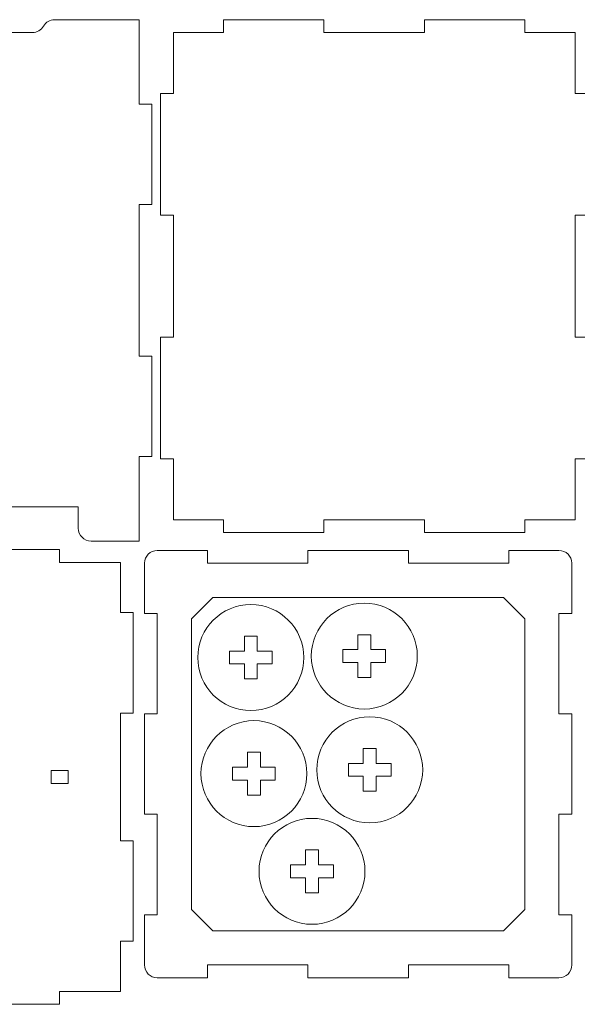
# Model space of a CAD drawing. Header units: millimetres. Extents: x -642 to 704, y -539 to 529.
# Tile 38 of 42: x 112 to 242, y -29 to 201. Entities that reach past the tile are written whole.
import ezdxf

# ---------------------------------------------------------------- set-up
doc = ezdxf.new("R2010")
doc.units = ezdxf.units.MM
doc.header["$MEASUREMENT"] = 0
doc.layers.add('Layer 1', color=7, linetype='Continuous')

msp = doc.modelspace()

# ---------------------------------------------------------------- linework, layer by layer
at = {"layer": 'Layer 1', "color": 1, "lineweight": 9}
for points, knots in [([(38.9289, 201.4105), (40.0004, 201.4107), (40.9911, 200.8383), (41.527, 199.9105), (41.527, 199.9105), (42.0633, 198.9821), (43.0529, 198.4103), (44.1251, 198.4105), (44.1251, 198.4105), (44.1251, 198.4105), (114.525, 198.4105), (114.525, 198.4105), (114.525, 198.4105), (115.5972, 198.4107), (116.5872, 198.9818), (117.1231, 199.9105), (117.1231, 199.9105), (117.6586, 200.8385), (118.6497, 201.4103), (119.7212, 201.4105), (119.7212, 201.4105), (119.7212, 201.4105), (139.525, 201.4105), (139.525, 201.4105), (139.525, 201.4105), (139.525, 201.4105), (139.525, 181.6605), (139.525, 181.6605), (139.525, 181.6605), (139.525, 181.6605), (142.525, 181.6605), (142.525, 181.6605), (142.525, 181.6605), (142.525, 181.6605), (142.525, 158.1605), (142.525, 158.1605), (142.525, 158.1605), (142.525, 158.1605), (139.525, 158.1605), (139.525, 158.1605), (139.525, 158.1605), (139.525, 158.1605), (139.525, 122.6605), (139.525, 122.6605), (139.525, 122.6605), (139.525, 122.6605), (142.525, 122.6605), (142.525, 122.6605), (142.525, 122.6605), (142.525, 122.6605), (142.525, 99.1605), (142.525, 99.1605), (142.525, 99.1605), (142.525, 99.1605), (139.525, 99.1605), (139.525, 99.1605), (139.525, 99.1605), (139.525, 99.1605), (139.525, 79.4105), (139.525, 79.4105), (139.525, 79.4105), (139.525, 79.4105), (128.275, 79.4105), (128.275, 79.4105), (128.275, 79.4105), (126.6182, 79.41), (125.2755, 80.7538), (125.275, 82.4105), (125.275, 82.4105), (125.275, 82.4105), (125.275, 87.4105), (125.275, 87.4105), (125.275, 87.4105), (125.275, 87.4105), (96.7751, 87.4105), (96.7751, 87.4105), (96.7751, 87.4105), (96.7751, 87.4105), (96.7751, 84.4105), (96.7751, 84.4105), (96.7751, 84.4105), (96.7751, 84.4105), (61.8751, 84.4105), (61.8751, 84.4105), (61.8751, 84.4105), (61.8751, 84.4105), (61.8751, 87.4105), (61.8751, 87.4105), (61.8751, 87.4105), (61.8751, 87.4105), (33.3751, 87.4105), (33.3751, 87.4105), (33.3751, 87.4105), (33.3751, 87.4105), (33.3751, 82.4105), (33.3751, 82.4105), (33.3751, 82.4105), (33.3756, 80.7537), (32.0318, 79.411), (30.3751, 79.4105), (30.3751, 79.4105), (30.3751, 79.4105), (19.1251, 79.4105), (19.1251, 79.4105), (19.1251, 79.4105), (19.1251, 79.4105), (19.1251, 99.1605), (19.1251, 99.1605), (19.1251, 99.1605), (19.1251, 99.1605), (16.1251, 99.1605), (16.1251, 99.1605), (16.1251, 99.1605), (16.1251, 99.1605), (16.1251, 122.6605), (16.1251, 122.6605), (16.1251, 122.6605), (16.1251, 122.6605), (19.1251, 122.6605), (19.1251, 122.6605), (19.1251, 122.6605), (19.1251, 122.6605), (19.1251, 158.1605), (19.1251, 158.1605), (19.1251, 158.1605), (19.1251, 158.1605), (16.1251, 158.1605), (16.1251, 158.1605), (16.1251, 158.1605), (16.1251, 158.1605), (16.1251, 181.6605), (16.1251, 181.6605), (16.1251, 181.6605), (16.1251, 181.6605), (19.1251, 181.6605), (19.1251, 181.6605), (19.1251, 181.6605), (19.1251, 181.6605), (19.1251, 201.4105), (19.1251, 201.4105), (19.1251, 201.4105), (19.1251, 201.4105), (38.9289, 201.4105), (38.9289, 201.4105)], [0, 0, 0, 0, 0.02702703, 0.02702703, 0.02702703, 0.02702703, 0.05405405, 0.05405405, 0.05405405, 0.05405405, 0.08108108, 0.08108108, 0.08108108, 0.08108108, 0.10810811, 0.10810811, 0.10810811, 0.10810811, 0.13513514, 0.13513514, 0.13513514, 0.13513514, 0.16216216, 0.16216216, 0.16216216, 0.16216216, 0.18918919, 0.18918919, 0.18918919, 0.18918919, 0.21621622, 0.21621622, 0.21621622, 0.21621622, 0.24324324, 0.24324324, 0.24324324, 0.24324324, 0.27027027, 0.27027027, 0.27027027, 0.27027027, 0.2972973, 0.2972973, 0.2972973, 0.2972973, 0.32432432, 0.32432432, 0.32432432, 0.32432432, 0.35135135, 0.35135135, 0.35135135, 0.35135135, 0.37837838, 0.37837838, 0.37837838, 0.37837838, 0.40540541, 0.40540541, 0.40540541, 0.40540541, 0.43243243, 0.43243243, 0.43243243, 0.43243243, 0.45945946, 0.45945946, 0.45945946, 0.45945946, 0.48648649, 0.48648649, 0.48648649, 0.48648649, 0.51351351, 0.51351351, 0.51351351, 0.51351351, 0.54054054, 0.54054054, 0.54054054, 0.54054054, 0.56756757, 0.56756757, 0.56756757, 0.56756757, 0.59459459, 0.59459459, 0.59459459, 0.59459459, 0.62162162, 0.62162162, 0.62162162, 0.62162162, 0.64864865, 0.64864865, 0.64864865, 0.64864865, 0.67567568, 0.67567568, 0.67567568, 0.67567568, 0.7027027, 0.7027027, 0.7027027, 0.7027027, 0.72972973, 0.72972973, 0.72972973, 0.72972973, 0.75675676, 0.75675676, 0.75675676, 0.75675676, 0.78378378, 0.78378378, 0.78378378, 0.78378378, 0.81081081, 0.81081081, 0.81081081, 0.81081081, 0.83783784, 0.83783784, 0.83783784, 0.83783784, 0.86486486, 0.86486486, 0.86486486, 0.86486486, 0.89189189, 0.89189189, 0.89189189, 0.89189189, 0.91891892, 0.91891892, 0.91891892, 0.91891892, 0.94594595, 0.94594595, 0.94594595, 0.94594595, 1, 1, 1, 1]), ([(229.775, 198.4106), (229.775, 198.4106), (241.525, 198.4106), (241.525, 198.4106), (241.525, 198.4106), (241.525, 198.4106), (241.525, 184.1606), (241.525, 184.1606), (241.525, 184.1606), (241.525, 184.1606), (244.525, 184.1606), (244.525, 184.1606), (244.525, 184.1606), (244.525, 184.1606), (244.525, 155.6606), (244.525, 155.6606), (244.525, 155.6606), (244.525, 155.6606), (241.525, 155.6606), (241.525, 155.6606), (241.525, 155.6606), (241.525, 155.6606), (241.525, 127.1606), (241.525, 127.1606), (241.525, 127.1606), (241.525, 127.1606), (244.525, 127.1606), (244.525, 127.1606), (244.525, 127.1606), (244.525, 127.1606), (244.525, 98.6606), (244.525, 98.6606), (244.525, 98.6606), (244.525, 98.6606), (241.525, 98.6606), (241.525, 98.6606), (241.525, 98.6606), (241.525, 98.6606), (241.525, 84.4106), (241.525, 84.4106), (241.525, 84.4106), (241.525, 84.4106), (229.775, 84.4106), (229.775, 84.4106), (229.775, 84.4106), (229.775, 84.4106), (229.775, 81.4106), (229.775, 81.4106), (229.775, 81.4106), (229.775, 81.4106), (206.275, 81.4106), (206.275, 81.4106), (206.275, 81.4106), (206.275, 81.4106), (206.275, 84.4106), (206.275, 84.4106), (206.275, 84.4106), (206.275, 84.4106), (182.775, 84.4106), (182.775, 84.4106), (182.775, 84.4106), (182.775, 84.4106), (182.775, 81.4106), (182.775, 81.4106), (182.775, 81.4106), (182.775, 81.4106), (159.275, 81.4106), (159.275, 81.4106), (159.275, 81.4106), (159.275, 81.4106), (159.275, 84.4106), (159.275, 84.4106), (159.275, 84.4106), (159.275, 84.4106), (147.525, 84.4106), (147.525, 84.4106), (147.525, 84.4106), (147.525, 84.4106), (147.525, 98.6606), (147.525, 98.6606), (147.525, 98.6606), (147.525, 98.6606), (144.525, 98.6606), (144.525, 98.6606), (144.525, 98.6606), (144.525, 98.6606), (144.525, 127.1606), (144.525, 127.1606), (144.525, 127.1606), (144.525, 127.1606), (147.525, 127.1606), (147.525, 127.1606), (147.525, 127.1606), (147.525, 127.1606), (147.525, 155.6606), (147.525, 155.6606), (147.525, 155.6606), (147.525, 155.6606), (144.525, 155.6606), (144.525, 155.6606), (144.525, 155.6606), (144.525, 155.6606), (144.525, 184.1606), (144.525, 184.1606), (144.525, 184.1606), (144.525, 184.1606), (147.525, 184.1606), (147.525, 184.1606), (147.525, 184.1606), (147.525, 184.1606), (147.525, 198.4106), (147.525, 198.4106), (147.525, 198.4106), (147.525, 198.4106), (159.275, 198.4106), (159.275, 198.4106), (159.275, 198.4106), (159.275, 198.4106), (159.275, 201.4106), (159.275, 201.4106), (159.275, 201.4106), (159.275, 201.4106), (182.775, 201.4106), (182.775, 201.4106), (182.775, 201.4106), (182.775, 201.4106), (182.775, 198.4106), (182.775, 198.4106), (182.775, 198.4106), (182.775, 198.4106), (206.275, 198.4106), (206.275, 198.4106), (206.275, 198.4106), (206.275, 198.4106), (206.275, 201.4106), (206.275, 201.4106), (206.275, 201.4106), (206.275, 201.4106), (229.775, 201.4106), (229.775, 201.4106), (229.775, 201.4106), (229.775, 201.4106), (229.775, 198.4106), (229.775, 198.4106)], [0, 0, 0, 0, 0.02702703, 0.02702703, 0.02702703, 0.02702703, 0.05405405, 0.05405405, 0.05405405, 0.05405405, 0.08108108, 0.08108108, 0.08108108, 0.08108108, 0.10810811, 0.10810811, 0.10810811, 0.10810811, 0.13513514, 0.13513514, 0.13513514, 0.13513514, 0.16216216, 0.16216216, 0.16216216, 0.16216216, 0.18918919, 0.18918919, 0.18918919, 0.18918919, 0.21621622, 0.21621622, 0.21621622, 0.21621622, 0.24324324, 0.24324324, 0.24324324, 0.24324324, 0.27027027, 0.27027027, 0.27027027, 0.27027027, 0.2972973, 0.2972973, 0.2972973, 0.2972973, 0.32432432, 0.32432432, 0.32432432, 0.32432432, 0.35135135, 0.35135135, 0.35135135, 0.35135135, 0.37837838, 0.37837838, 0.37837838, 0.37837838, 0.40540541, 0.40540541, 0.40540541, 0.40540541, 0.43243243, 0.43243243, 0.43243243, 0.43243243, 0.45945946, 0.45945946, 0.45945946, 0.45945946, 0.48648649, 0.48648649, 0.48648649, 0.48648649, 0.51351351, 0.51351351, 0.51351351, 0.51351351, 0.54054054, 0.54054054, 0.54054054, 0.54054054, 0.56756757, 0.56756757, 0.56756757, 0.56756757, 0.59459459, 0.59459459, 0.59459459, 0.59459459, 0.62162162, 0.62162162, 0.62162162, 0.62162162, 0.64864865, 0.64864865, 0.64864865, 0.64864865, 0.67567568, 0.67567568, 0.67567568, 0.67567568, 0.7027027, 0.7027027, 0.7027027, 0.7027027, 0.72972973, 0.72972973, 0.72972973, 0.72972973, 0.75675676, 0.75675676, 0.75675676, 0.75675676, 0.78378378, 0.78378378, 0.78378378, 0.78378378, 0.81081081, 0.81081081, 0.81081081, 0.81081081, 0.83783784, 0.83783784, 0.83783784, 0.83783784, 0.86486486, 0.86486486, 0.86486486, 0.86486486, 0.89189189, 0.89189189, 0.89189189, 0.89189189, 0.91891892, 0.91891892, 0.91891892, 0.91891892, 0.94594595, 0.94594595, 0.94594595, 0.94594595, 1, 1, 1, 1]), ([(135.1252, 74.4104), (135.1252, 74.4104), (135.1252, 62.6604), (135.1252, 62.6604), (135.1252, 62.6604), (135.1252, 62.6604), (138.1252, 62.6604), (138.1252, 62.6604), (138.1252, 62.6604), (138.1252, 62.6604), (138.1252, 39.1604), (138.1252, 39.1604), (138.1252, 39.1604), (138.1252, 39.1604), (135.1252, 39.1604), (135.1252, 39.1604), (135.1252, 39.1604), (135.1252, 39.1604), (135.1252, 9.2604), (135.1252, 9.2604), (135.1252, 9.2604), (135.1252, 9.2604), (138.1252, 9.2604), (138.1252, 9.2604), (138.1252, 9.2604), (138.1252, 9.2604), (138.1252, -14.2395), (138.1252, -14.2395), (138.1252, -14.2395), (138.1252, -14.2395), (135.1252, -14.2395), (135.1252, -14.2395), (135.1252, -14.2395), (135.1252, -14.2395), (135.1252, -25.9895), (135.1252, -25.9895), (135.1252, -25.9895), (135.1252, -25.9895), (120.8752, -25.9895), (120.8752, -25.9895), (120.8752, -25.9895), (120.8752, -25.9895), (120.8752, -28.9895), (120.8752, -28.9895), (120.8752, -28.9895), (120.8752, -28.9895), (92.3753, -28.9895), (92.3753, -28.9895), (92.3753, -28.9895), (92.3753, -28.9895), (92.3753, -25.9895), (92.3753, -25.9895), (92.3753, -25.9895), (92.3753, -25.9895), (57.4753, -25.9895), (57.4753, -25.9895), (57.4753, -25.9895), (57.4753, -25.9895), (57.4753, -28.9895), (57.4753, -28.9895), (57.4753, -28.9895), (57.4753, -28.9895), (28.9753, -28.9895), (28.9753, -28.9895), (28.9753, -28.9895), (28.9753, -28.9895), (28.9753, -25.9895), (28.9753, -25.9895), (28.9753, -25.9895), (28.9753, -25.9895), (14.7253, -25.9895), (14.7253, -25.9895), (14.7253, -25.9895), (14.7253, -25.9895), (14.7253, -14.2395), (14.7253, -14.2395), (14.7253, -14.2395), (14.7253, -14.2395), (11.7253, -14.2395), (11.7253, -14.2395), (11.7253, -14.2395), (11.7253, -14.2395), (11.7253, 9.2604), (11.7253, 9.2604), (11.7253, 9.2604), (11.7253, 9.2604), (14.7253, 9.2604), (14.7253, 9.2604), (14.7253, 9.2604), (14.7253, 9.2604), (14.7253, 39.1604), (14.7253, 39.1604), (14.7253, 39.1604), (14.7253, 39.1604), (11.7253, 39.1604), (11.7253, 39.1604), (11.7253, 39.1604), (11.7253, 39.1604), (11.7253, 62.6604), (11.7253, 62.6604), (11.7253, 62.6604), (11.7253, 62.6604), (14.7253, 62.6604), (14.7253, 62.6604), (14.7253, 62.6604), (14.7253, 62.6604), (14.7253, 74.4104), (14.7253, 74.4104), (14.7253, 74.4104), (14.7253, 74.4104), (28.9753, 74.4104), (28.9753, 74.4104), (28.9753, 74.4104), (28.9753, 74.4104), (28.9753, 77.4104), (28.9753, 77.4104), (28.9753, 77.4104), (28.9753, 77.4104), (57.4753, 77.4104), (57.4753, 77.4104), (57.4753, 77.4104), (57.4753, 77.4104), (57.4753, 74.4104), (57.4753, 74.4104), (57.4753, 74.4104), (57.4753, 74.4104), (92.3753, 74.4104), (92.3753, 74.4104), (92.3753, 74.4104), (92.3753, 74.4104), (92.3753, 77.4104), (92.3753, 77.4104), (92.3753, 77.4104), (92.3753, 77.4104), (120.8752, 77.4104), (120.8752, 77.4104), (120.8752, 77.4104), (120.8752, 77.4104), (120.8752, 74.4104), (120.8752, 74.4104), (120.8752, 74.4104), (120.8752, 74.4104), (135.1252, 74.4104), (135.1252, 74.4104)], [0, 0, 0, 0, 0.02702703, 0.02702703, 0.02702703, 0.02702703, 0.05405405, 0.05405405, 0.05405405, 0.05405405, 0.08108108, 0.08108108, 0.08108108, 0.08108108, 0.10810811, 0.10810811, 0.10810811, 0.10810811, 0.13513514, 0.13513514, 0.13513514, 0.13513514, 0.16216216, 0.16216216, 0.16216216, 0.16216216, 0.18918919, 0.18918919, 0.18918919, 0.18918919, 0.21621622, 0.21621622, 0.21621622, 0.21621622, 0.24324324, 0.24324324, 0.24324324, 0.24324324, 0.27027027, 0.27027027, 0.27027027, 0.27027027, 0.2972973, 0.2972973, 0.2972973, 0.2972973, 0.32432432, 0.32432432, 0.32432432, 0.32432432, 0.35135135, 0.35135135, 0.35135135, 0.35135135, 0.37837838, 0.37837838, 0.37837838, 0.37837838, 0.40540541, 0.40540541, 0.40540541, 0.40540541, 0.43243243, 0.43243243, 0.43243243, 0.43243243, 0.45945946, 0.45945946, 0.45945946, 0.45945946, 0.48648649, 0.48648649, 0.48648649, 0.48648649, 0.51351351, 0.51351351, 0.51351351, 0.51351351, 0.54054054, 0.54054054, 0.54054054, 0.54054054, 0.56756757, 0.56756757, 0.56756757, 0.56756757, 0.59459459, 0.59459459, 0.59459459, 0.59459459, 0.62162162, 0.62162162, 0.62162162, 0.62162162, 0.64864865, 0.64864865, 0.64864865, 0.64864865, 0.67567568, 0.67567568, 0.67567568, 0.67567568, 0.7027027, 0.7027027, 0.7027027, 0.7027027, 0.72972973, 0.72972973, 0.72972973, 0.72972973, 0.75675676, 0.75675676, 0.75675676, 0.75675676, 0.78378378, 0.78378378, 0.78378378, 0.78378378, 0.81081081, 0.81081081, 0.81081081, 0.81081081, 0.83783784, 0.83783784, 0.83783784, 0.83783784, 0.86486486, 0.86486486, 0.86486486, 0.86486486, 0.89189189, 0.89189189, 0.89189189, 0.89189189, 0.91891892, 0.91891892, 0.91891892, 0.91891892, 0.94594595, 0.94594595, 0.94594595, 0.94594595, 1, 1, 1, 1]), ([(237.766, 77.22), (239.4227, 77.221), (240.7655, 75.8762), (240.766, 74.22), (240.766, 74.22), (240.766, 74.22), (240.766, 62.47), (240.766, 62.47), (240.766, 62.47), (240.766, 62.47), (237.766, 62.47), (237.766, 62.47), (237.766, 62.47), (237.766, 62.47), (237.766, 38.97), (237.766, 38.97), (237.766, 38.97), (237.766, 38.97), (240.766, 38.97), (240.766, 38.97), (240.766, 38.97), (240.766, 38.97), (240.766, 15.47), (240.766, 15.47), (240.766, 15.47), (240.766, 15.47), (237.766, 15.47), (237.766, 15.47), (237.766, 15.47), (237.766, 15.47), (237.766, -8.0299), (237.766, -8.0299), (237.766, -8.0299), (237.766, -8.0299), (240.766, -8.0299), (240.766, -8.0299), (240.766, -8.0299), (240.766, -8.0299), (240.766, -19.7799), (240.766, -19.7799), (240.766, -19.7799), (240.7665, -21.4367), (239.4227, -22.7794), (237.766, -22.7799), (237.766, -22.7799), (237.766, -22.7799), (226.016, -22.7799), (226.016, -22.7799), (226.016, -22.7799), (226.016, -22.7799), (226.016, -19.7799), (226.016, -19.7799), (226.016, -19.7799), (226.016, -19.7799), (202.516, -19.7799), (202.516, -19.7799), (202.516, -19.7799), (202.516, -19.7799), (202.516, -22.7799), (202.516, -22.7799), (202.516, -22.7799), (202.516, -22.7799), (179.016, -22.7799), (179.016, -22.7799), (179.016, -22.7799), (179.016, -22.7799), (179.016, -19.7799), (179.016, -19.7799), (179.016, -19.7799), (179.016, -19.7799), (155.516, -19.7799), (155.516, -19.7799), (155.516, -19.7799), (155.516, -19.7799), (155.516, -22.7799), (155.516, -22.7799), (155.516, -22.7799), (155.516, -22.7799), (143.766, -22.7799), (143.766, -22.7799), (143.766, -22.7799), (142.1092, -22.7804), (140.7665, -21.4366), (140.766, -19.7799), (140.766, -19.7799), (140.766, -19.7799), (140.766, -8.0299), (140.766, -8.0299), (140.766, -8.0299), (140.766, -8.0299), (143.766, -8.0299), (143.766, -8.0299), (143.766, -8.0299), (143.766, -8.0299), (143.766, 15.47), (143.766, 15.47), (143.766, 15.47), (143.766, 15.47), (140.766, 15.47), (140.766, 15.47), (140.766, 15.47), (140.766, 15.47), (140.766, 38.97), (140.766, 38.97), (140.766, 38.97), (140.766, 38.97), (143.766, 38.97), (143.766, 38.97), (143.766, 38.97), (143.766, 38.97), (143.766, 62.47), (143.766, 62.47), (143.766, 62.47), (143.766, 62.47), (140.766, 62.47), (140.766, 62.47), (140.766, 62.47), (140.766, 62.47), (140.766, 74.22), (140.766, 74.22), (140.766, 74.22), (140.7655, 75.8768), (142.1093, 77.2195), (143.766, 77.22), (143.766, 77.22), (143.766, 77.22), (155.516, 77.22), (155.516, 77.22), (155.516, 77.22), (155.516, 77.22), (155.516, 74.22), (155.516, 74.22), (155.516, 74.22), (155.516, 74.22), (179.016, 74.22), (179.016, 74.22), (179.016, 74.22), (179.016, 74.22), (179.016, 77.22), (179.016, 77.22), (179.016, 77.22), (179.016, 77.22), (202.516, 77.22), (202.516, 77.22), (202.516, 77.22), (202.516, 77.22), (202.516, 74.22), (202.516, 74.22), (202.516, 74.22), (202.516, 74.22), (226.016, 74.22), (226.016, 74.22), (226.016, 74.22), (226.016, 74.22), (226.016, 77.22), (226.016, 77.22), (226.016, 77.22), (226.016, 77.22), (237.766, 77.22), (237.766, 77.22)], [0, 0, 0, 0, 0.02439024, 0.02439024, 0.02439024, 0.02439024, 0.04878049, 0.04878049, 0.04878049, 0.04878049, 0.07317073, 0.07317073, 0.07317073, 0.07317073, 0.09756098, 0.09756098, 0.09756098, 0.09756098, 0.12195122, 0.12195122, 0.12195122, 0.12195122, 0.14634146, 0.14634146, 0.14634146, 0.14634146, 0.17073171, 0.17073171, 0.17073171, 0.17073171, 0.19512195, 0.19512195, 0.19512195, 0.19512195, 0.2195122, 0.2195122, 0.2195122, 0.2195122, 0.24390244, 0.24390244, 0.24390244, 0.24390244, 0.26829268, 0.26829268, 0.26829268, 0.26829268, 0.29268293, 0.29268293, 0.29268293, 0.29268293, 0.31707317, 0.31707317, 0.31707317, 0.31707317, 0.34146341, 0.34146341, 0.34146341, 0.34146341, 0.36585366, 0.36585366, 0.36585366, 0.36585366, 0.3902439, 0.3902439, 0.3902439, 0.3902439, 0.41463415, 0.41463415, 0.41463415, 0.41463415, 0.43902439, 0.43902439, 0.43902439, 0.43902439, 0.46341463, 0.46341463, 0.46341463, 0.46341463, 0.48780488, 0.48780488, 0.48780488, 0.48780488, 0.51219512, 0.51219512, 0.51219512, 0.51219512, 0.53658537, 0.53658537, 0.53658537, 0.53658537, 0.56097561, 0.56097561, 0.56097561, 0.56097561, 0.58536585, 0.58536585, 0.58536585, 0.58536585, 0.6097561, 0.6097561, 0.6097561, 0.6097561, 0.63414634, 0.63414634, 0.63414634, 0.63414634, 0.65853659, 0.65853659, 0.65853659, 0.65853659, 0.68292683, 0.68292683, 0.68292683, 0.68292683, 0.70731707, 0.70731707, 0.70731707, 0.70731707, 0.73170732, 0.73170732, 0.73170732, 0.73170732, 0.75609756, 0.75609756, 0.75609756, 0.75609756, 0.7804878, 0.7804878, 0.7804878, 0.7804878, 0.80487805, 0.80487805, 0.80487805, 0.80487805, 0.82926829, 0.82926829, 0.82926829, 0.82926829, 0.85365854, 0.85365854, 0.85365854, 0.85365854, 0.87804878, 0.87804878, 0.87804878, 0.87804878, 0.90243902, 0.90243902, 0.90243902, 0.90243902, 0.92682927, 0.92682927, 0.92682927, 0.92682927, 0.95121951, 0.95121951, 0.95121951, 0.95121951, 1, 1, 1, 1]), ([(224.766, 66.22), (224.766, 66.22), (156.766, 66.22), (156.766, 66.22), (156.766, 66.22), (156.766, 66.22), (151.766, 61.22), (151.766, 61.22), (151.766, 61.22), (151.766, 61.22), (151.766, -6.7799), (151.766, -6.7799), (151.766, -6.7799), (151.766, -6.7799), (156.766, -11.7799), (156.766, -11.7799), (156.766, -11.7799), (156.766, -11.7799), (224.766, -11.7799), (224.766, -11.7799), (224.766, -11.7799), (224.766, -11.7799), (229.766, -6.7799), (229.766, -6.7799), (229.766, -6.7799), (229.766, -6.7799), (229.766, 61.22), (229.766, 61.22), (229.766, 61.22), (229.766, 61.22), (224.766, 66.22), (224.766, 66.22)], [0, 0, 0, 0, 0.11111111, 0.11111111, 0.11111111, 0.11111111, 0.22222222, 0.22222222, 0.22222222, 0.22222222, 0.33333333, 0.33333333, 0.33333333, 0.33333333, 0.44444444, 0.44444444, 0.44444444, 0.44444444, 0.55555556, 0.55555556, 0.55555556, 0.55555556, 0.66666667, 0.66666667, 0.66666667, 0.66666667, 0.77777778, 0.77777778, 0.77777778, 0.77777778, 1, 1, 1, 1]), ([(178.0425, 52.15), (178.0425, 45.302), (172.491, 39.7506), (165.643, 39.7506), (165.643, 39.7506), (158.7949, 39.7506), (153.2435, 45.3021), (153.2435, 52.1501), (153.2435, 52.1501), (153.2435, 58.9982), (158.795, 64.5496), (165.643, 64.5496), (165.643, 64.5496), (172.4911, 64.5496), (178.0425, 58.9981), (178.0425, 52.1501), (178.0425, 52.1501), (178.0425, 52.1501), (178.0425, 52.15), (178.0425, 52.15)], [0, 0, 0, 0, 0.16666667, 0.16666667, 0.16666667, 0.16666667, 0.33333333, 0.33333333, 0.33333333, 0.33333333, 0.5, 0.5, 0.5, 0.5, 0.66666667, 0.66666667, 0.66666667, 0.66666667, 1, 1, 1, 1]), ([(204.6047, 52.5022), (204.6047, 45.6542), (199.0532, 40.1028), (192.2052, 40.1028), (192.2052, 40.1028), (185.3571, 40.1028), (179.8057, 45.6543), (179.8057, 52.5023), (179.8057, 52.5023), (179.8057, 59.3504), (185.3572, 64.9018), (192.2052, 64.9018), (192.2052, 64.9018), (199.0533, 64.9018), (204.6047, 59.3503), (204.6047, 52.5023), (204.6047, 52.5023), (204.6047, 52.5023), (204.6047, 52.5022), (204.6047, 52.5022)], [0, 0, 0, 0, 0.16666667, 0.16666667, 0.16666667, 0.16666667, 0.33333333, 0.33333333, 0.33333333, 0.33333333, 0.5, 0.5, 0.5, 0.5, 0.66666667, 0.66666667, 0.66666667, 0.66666667, 1, 1, 1, 1]), ([(167.143, 57.1501), (167.143, 57.1501), (164.143, 57.1501), (164.143, 57.1501), (164.143, 57.1501), (164.143, 57.1501), (164.143, 53.6501), (164.143, 53.6501), (164.143, 53.6501), (164.143, 53.6501), (160.643, 53.6501), (160.643, 53.6501), (160.643, 53.6501), (160.643, 53.6501), (160.643, 50.6501), (160.643, 50.6501), (160.643, 50.6501), (160.643, 50.6501), (164.143, 50.6501), (164.143, 50.6501), (164.143, 50.6501), (164.143, 50.6501), (164.143, 47.1501), (164.143, 47.1501), (164.143, 47.1501), (164.143, 47.1501), (167.143, 47.1501), (167.143, 47.1501), (167.143, 47.1501), (167.143, 47.1501), (167.143, 50.6501), (167.143, 50.6501), (167.143, 50.6501), (167.143, 50.6501), (170.643, 50.6501), (170.643, 50.6501), (170.643, 50.6501), (170.643, 50.6501), (170.643, 53.6501), (170.643, 53.6501), (170.643, 53.6501), (170.643, 53.6501), (167.143, 53.6501), (167.143, 53.6501), (167.143, 53.6501), (167.143, 53.6501), (167.143, 57.1501), (167.143, 57.1501)], [0, 0, 0, 0, 0.07692308, 0.07692308, 0.07692308, 0.07692308, 0.15384615, 0.15384615, 0.15384615, 0.15384615, 0.23076923, 0.23076923, 0.23076923, 0.23076923, 0.30769231, 0.30769231, 0.30769231, 0.30769231, 0.38461538, 0.38461538, 0.38461538, 0.38461538, 0.46153846, 0.46153846, 0.46153846, 0.46153846, 0.53846154, 0.53846154, 0.53846154, 0.53846154, 0.61538462, 0.61538462, 0.61538462, 0.61538462, 0.69230769, 0.69230769, 0.69230769, 0.69230769, 0.76923077, 0.76923077, 0.76923077, 0.76923077, 0.84615385, 0.84615385, 0.84615385, 0.84615385, 1, 1, 1, 1]), ([(193.7052, 57.5023), (193.7052, 57.5023), (190.7052, 57.5023), (190.7052, 57.5023), (190.7052, 57.5023), (190.7052, 57.5023), (190.7052, 54.0023), (190.7052, 54.0023), (190.7052, 54.0023), (190.7052, 54.0023), (187.2052, 54.0023), (187.2052, 54.0023), (187.2052, 54.0023), (187.2052, 54.0023), (187.2052, 51.0023), (187.2052, 51.0023), (187.2052, 51.0023), (187.2052, 51.0023), (190.7052, 51.0023), (190.7052, 51.0023), (190.7052, 51.0023), (190.7052, 51.0023), (190.7052, 47.5023), (190.7052, 47.5023), (190.7052, 47.5023), (190.7052, 47.5023), (193.7052, 47.5023), (193.7052, 47.5023), (193.7052, 47.5023), (193.7052, 47.5023), (193.7052, 51.0023), (193.7052, 51.0023), (193.7052, 51.0023), (193.7052, 51.0023), (197.2052, 51.0023), (197.2052, 51.0023), (197.2052, 51.0023), (197.2052, 51.0023), (197.2052, 54.0023), (197.2052, 54.0023), (197.2052, 54.0023), (197.2052, 54.0023), (193.7052, 54.0023), (193.7052, 54.0023), (193.7052, 54.0023), (193.7052, 54.0023), (193.7052, 57.5023), (193.7052, 57.5023)], [0, 0, 0, 0, 0.07692308, 0.07692308, 0.07692308, 0.07692308, 0.15384615, 0.15384615, 0.15384615, 0.15384615, 0.23076923, 0.23076923, 0.23076923, 0.23076923, 0.30769231, 0.30769231, 0.30769231, 0.30769231, 0.38461538, 0.38461538, 0.38461538, 0.38461538, 0.46153846, 0.46153846, 0.46153846, 0.46153846, 0.53846154, 0.53846154, 0.53846154, 0.53846154, 0.61538462, 0.61538462, 0.61538462, 0.61538462, 0.69230769, 0.69230769, 0.69230769, 0.69230769, 0.76923077, 0.76923077, 0.76923077, 0.76923077, 0.84615385, 0.84615385, 0.84615385, 0.84615385, 1, 1, 1, 1]), ([(178.7813, 24.9855), (178.7813, 18.1375), (173.2298, 12.5861), (166.3818, 12.5861), (166.3818, 12.5861), (159.5337, 12.5861), (153.9823, 18.1376), (153.9823, 24.9856), (153.9823, 24.9856), (153.9823, 31.8337), (159.5338, 37.3851), (166.3818, 37.3851), (166.3818, 37.3851), (173.2299, 37.3851), (178.7813, 31.8336), (178.7813, 24.9856), (178.7813, 24.9856), (178.7813, 24.9856), (178.7813, 24.9855), (178.7813, 24.9855)], [0, 0, 0, 0, 0.16666667, 0.16666667, 0.16666667, 0.16666667, 0.33333333, 0.33333333, 0.33333333, 0.33333333, 0.5, 0.5, 0.5, 0.5, 0.66666667, 0.66666667, 0.66666667, 0.66666667, 1, 1, 1, 1]), ([(205.8747, 25.8888), (205.8747, 19.0408), (200.3232, 13.4894), (193.4752, 13.4894), (193.4752, 13.4894), (186.6271, 13.4894), (181.0757, 19.0409), (181.0757, 25.8889), (181.0757, 25.8889), (181.0757, 32.737), (186.6272, 38.2884), (193.4752, 38.2884), (193.4752, 38.2884), (200.3233, 38.2884), (205.8747, 32.7369), (205.8747, 25.8889), (205.8747, 25.8889), (205.8747, 25.8889), (205.8747, 25.8888), (205.8747, 25.8888)], [0, 0, 0, 0, 0.16666667, 0.16666667, 0.16666667, 0.16666667, 0.33333333, 0.33333333, 0.33333333, 0.33333333, 0.5, 0.5, 0.5, 0.5, 0.66666667, 0.66666667, 0.66666667, 0.66666667, 1, 1, 1, 1]), ([(167.8818, 29.9856), (167.8818, 29.9856), (164.8818, 29.9856), (164.8818, 29.9856), (164.8818, 29.9856), (164.8818, 29.9856), (164.8818, 26.4856), (164.8818, 26.4856), (164.8818, 26.4856), (164.8818, 26.4856), (161.3818, 26.4856), (161.3818, 26.4856), (161.3818, 26.4856), (161.3818, 26.4856), (161.3818, 23.4856), (161.3818, 23.4856), (161.3818, 23.4856), (161.3818, 23.4856), (164.8818, 23.4856), (164.8818, 23.4856), (164.8818, 23.4856), (164.8818, 23.4856), (164.8818, 19.9856), (164.8818, 19.9856), (164.8818, 19.9856), (164.8818, 19.9856), (167.8818, 19.9856), (167.8818, 19.9856), (167.8818, 19.9856), (167.8818, 19.9856), (167.8818, 23.4856), (167.8818, 23.4856), (167.8818, 23.4856), (167.8818, 23.4856), (171.3818, 23.4856), (171.3818, 23.4856), (171.3818, 23.4856), (171.3818, 23.4856), (171.3818, 26.4856), (171.3818, 26.4856), (171.3818, 26.4856), (171.3818, 26.4856), (167.8818, 26.4856), (167.8818, 26.4856), (167.8818, 26.4856), (167.8818, 26.4856), (167.8818, 29.9856), (167.8818, 29.9856)], [0, 0, 0, 0, 0.07692308, 0.07692308, 0.07692308, 0.07692308, 0.15384615, 0.15384615, 0.15384615, 0.15384615, 0.23076923, 0.23076923, 0.23076923, 0.23076923, 0.30769231, 0.30769231, 0.30769231, 0.30769231, 0.38461538, 0.38461538, 0.38461538, 0.38461538, 0.46153846, 0.46153846, 0.46153846, 0.46153846, 0.53846154, 0.53846154, 0.53846154, 0.53846154, 0.61538462, 0.61538462, 0.61538462, 0.61538462, 0.69230769, 0.69230769, 0.69230769, 0.69230769, 0.76923077, 0.76923077, 0.76923077, 0.76923077, 0.84615385, 0.84615385, 0.84615385, 0.84615385, 1, 1, 1, 1]), ([(191.9752, 20.8889), (191.9752, 20.8889), (194.9752, 20.8889), (194.9752, 20.8889), (194.9752, 20.8889), (194.9752, 20.8889), (194.9752, 24.3889), (194.9752, 24.3889), (194.9752, 24.3889), (194.9752, 24.3889), (198.4752, 24.3889), (198.4752, 24.3889), (198.4752, 24.3889), (198.4752, 24.3889), (198.4752, 27.3889), (198.4752, 27.3889), (198.4752, 27.3889), (198.4752, 27.3889), (194.9752, 27.3889), (194.9752, 27.3889), (194.9752, 27.3889), (194.9752, 27.3889), (194.9752, 30.8889), (194.9752, 30.8889), (194.9752, 30.8889), (194.9752, 30.8889), (191.9752, 30.8889), (191.9752, 30.8889), (191.9752, 30.8889), (191.9752, 30.8889), (191.9752, 27.3889), (191.9752, 27.3889), (191.9752, 27.3889), (191.9752, 27.3889), (188.4752, 27.3889), (188.4752, 27.3889), (188.4752, 27.3889), (188.4752, 27.3889), (188.4752, 24.3889), (188.4752, 24.3889), (188.4752, 24.3889), (188.4752, 24.3889), (191.9752, 24.3889), (191.9752, 24.3889), (191.9752, 24.3889), (191.9752, 24.3889), (191.9752, 20.8889), (191.9752, 20.8889)], [0, 0, 0, 0, 0.07692308, 0.07692308, 0.07692308, 0.07692308, 0.15384615, 0.15384615, 0.15384615, 0.15384615, 0.23076923, 0.23076923, 0.23076923, 0.23076923, 0.30769231, 0.30769231, 0.30769231, 0.30769231, 0.38461538, 0.38461538, 0.38461538, 0.38461538, 0.46153846, 0.46153846, 0.46153846, 0.46153846, 0.53846154, 0.53846154, 0.53846154, 0.53846154, 0.61538462, 0.61538462, 0.61538462, 0.61538462, 0.69230769, 0.69230769, 0.69230769, 0.69230769, 0.76923077, 0.76923077, 0.76923077, 0.76923077, 0.84615385, 0.84615385, 0.84615385, 0.84615385, 1, 1, 1, 1]), ([(122.9252, 25.7104), (122.9252, 25.7104), (118.9252, 25.7104), (118.9252, 25.7104), (118.9252, 25.7104), (118.9252, 25.7104), (118.9252, 22.7104), (118.9252, 22.7104), (118.9252, 22.7104), (118.9252, 22.7104), (122.9252, 22.7104), (122.9252, 22.7104), (122.9252, 22.7104), (122.9252, 22.7104), (122.9252, 25.7104), (122.9252, 25.7104)], [0, 0, 0, 0, 0.2, 0.2, 0.2, 0.2, 0.4, 0.4, 0.4, 0.4, 0.6, 0.6, 0.6, 0.6, 1, 1, 1, 1]), ([(192.3647, 2.1256), (192.3647, -4.7224), (186.8132, -10.2738), (179.9652, -10.2738), (179.9652, -10.2738), (173.1171, -10.2738), (167.5657, -4.7223), (167.5657, 2.1257), (167.5657, 2.1257), (167.5657, 8.9737), (173.1172, 14.5251), (179.9652, 14.5251), (179.9652, 14.5251), (186.8133, 14.5251), (192.3647, 8.9736), (192.3647, 2.1257), (192.3647, 2.1257), (192.3647, 2.1257), (192.3647, 2.1256), (192.3647, 2.1256)], [0, 0, 0, 0, 0.16666667, 0.16666667, 0.16666667, 0.16666667, 0.33333333, 0.33333333, 0.33333333, 0.33333333, 0.5, 0.5, 0.5, 0.5, 0.66666667, 0.66666667, 0.66666667, 0.66666667, 1, 1, 1, 1]), ([(178.4652, -2.8743), (178.4652, -2.8743), (181.4652, -2.8743), (181.4652, -2.8743), (181.4652, -2.8743), (181.4652, -2.8743), (181.4652, 0.6257), (181.4652, 0.6257), (181.4652, 0.6257), (181.4652, 0.6257), (184.9652, 0.6257), (184.9652, 0.6257), (184.9652, 0.6257), (184.9652, 0.6257), (184.9652, 3.6257), (184.9652, 3.6257), (184.9652, 3.6257), (184.9652, 3.6257), (181.4652, 3.6257), (181.4652, 3.6257), (181.4652, 3.6257), (181.4652, 3.6257), (181.4652, 7.1257), (181.4652, 7.1257), (181.4652, 7.1257), (181.4652, 7.1257), (178.4652, 7.1257), (178.4652, 7.1257), (178.4652, 7.1257), (178.4652, 7.1257), (178.4652, 3.6257), (178.4652, 3.6257), (178.4652, 3.6257), (178.4652, 3.6257), (174.9652, 3.6257), (174.9652, 3.6257), (174.9652, 3.6257), (174.9652, 3.6257), (174.9652, 0.6257), (174.9652, 0.6257), (174.9652, 0.6257), (174.9652, 0.6257), (178.4652, 0.6257), (178.4652, 0.6257), (178.4652, 0.6257), (178.4652, 0.6257), (178.4652, -2.8743), (178.4652, -2.8743)], [0, 0, 0, 0, 0.07692308, 0.07692308, 0.07692308, 0.07692308, 0.15384615, 0.15384615, 0.15384615, 0.15384615, 0.23076923, 0.23076923, 0.23076923, 0.23076923, 0.30769231, 0.30769231, 0.30769231, 0.30769231, 0.38461538, 0.38461538, 0.38461538, 0.38461538, 0.46153846, 0.46153846, 0.46153846, 0.46153846, 0.53846154, 0.53846154, 0.53846154, 0.53846154, 0.61538462, 0.61538462, 0.61538462, 0.61538462, 0.69230769, 0.69230769, 0.69230769, 0.69230769, 0.76923077, 0.76923077, 0.76923077, 0.76923077, 0.84615385, 0.84615385, 0.84615385, 0.84615385, 1, 1, 1, 1])]:
    msp.add_open_spline(points, degree=3, knots=knots, dxfattribs=at)

doc.saveas('drawing.dxf')
